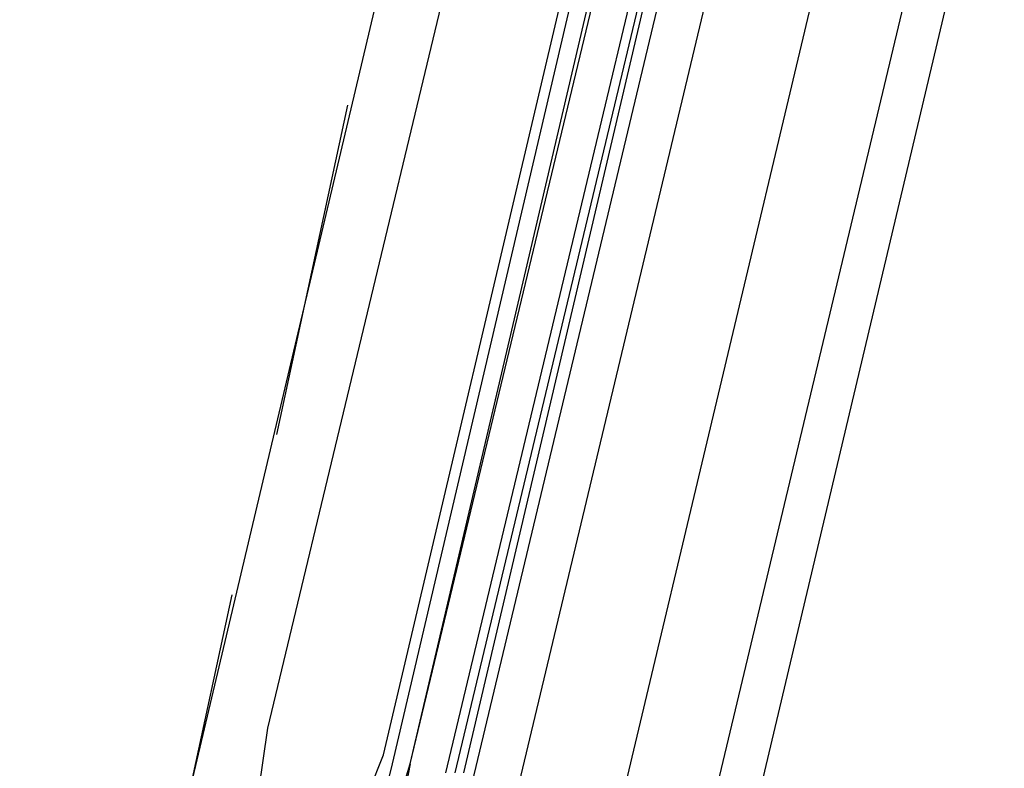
# Model space of a CAD drawing. Header units: feet. Extents: x -79 to 198, y -22 to 181.
# Tile 95 of 203: x 115.39 to 116.86, y 68.54 to 69.67. Entities that reach past the tile are written whole.
import ezdxf

# ---------------------------------------------------------------- set-up
doc = ezdxf.new("R2010")
doc.units = ezdxf.units.FT
doc.layers.add('A-AREA-COMUN', color=252, linetype='CONTINUOUS')
doc.layers.add('A-LINEA', color=7, linetype='CONTINUOUS')

msp = doc.modelspace()

# ---------------------------------------------------------------- linework, layer by layer
at = {"layer": 'A-AREA-COMUN'}
msp.add_lwpolyline([(123.12, 50.24), (122.112, 52.8533), (121.792, 52.96), (121.792, 53.4933), (120.16, 55.9289), (119.76, 55.9644), (119.712, 56.4444), (117.568, 58.4889), (116.96, 58.4889), (116.928, 59.1644), (114.608, 59.6089), (114.4, 59.8044), (114.528, 61.12), (116.08, 67.5733), (116.08, 68.16), (116.24, 68.2844), (117.792, 74.8089), (117.792, 75.4489), (118, 75.4844), (119.808, 83.8044)], dxfattribs=at)
at = {"layer": 'A-LINEA'}
for p, q in [((117.2133, 75.1511), (115.5733, 68.2178)), ((117.9733, 74.9778), (116.32, 68.0444)), ((115.76, 68.6044), (116.4667, 71.5511)), ((115.9333, 68.5644), (116.6267, 71.5111)), ((115.9467, 68.5511), (116.64, 71.5111)), ((115.9733, 68.5511), (116.6667, 71.5111)), ((115.9733, 68.5511), (116.68, 71.4978)), ((116.84, 71.4711), (116.1333, 68.5111)), ((115.7733, 69.0444), (115.88, 69.5378)), ((115.6, 68.3111), (115.7067, 68.8044)), ((115.7467, 68.5111), (115.76, 68.6044)), ((115.9067, 68.4978), (115.9333, 68.5644)), ((115.9333, 68.4978), (115.9467, 68.5511))]:
    msp.add_line(p, q, dxfattribs=at)
for points in [[(117.0933, 59.0178), (114.4, 59.6578), (118.2, 75.6978), (122, 91.7511), (124.68, 91.1111)], [(116.0267, 68.5378), (116.7467, 71.5511), (116.76, 71.5511), (116.04, 68.5378)], [(116.0667, 68.5244), (116.7867, 71.5378), (116.7733, 71.5511), (116.76, 71.5511), (116.0533, 68.5378)], [(115.92, 68.3778), (115.9733, 68.5511), (115.96, 68.4844), (115.9733, 68.4711), (115.9733, 68.4711)]]:
    msp.add_lwpolyline(points, dxfattribs=at)

doc.saveas('drawing.dxf')
